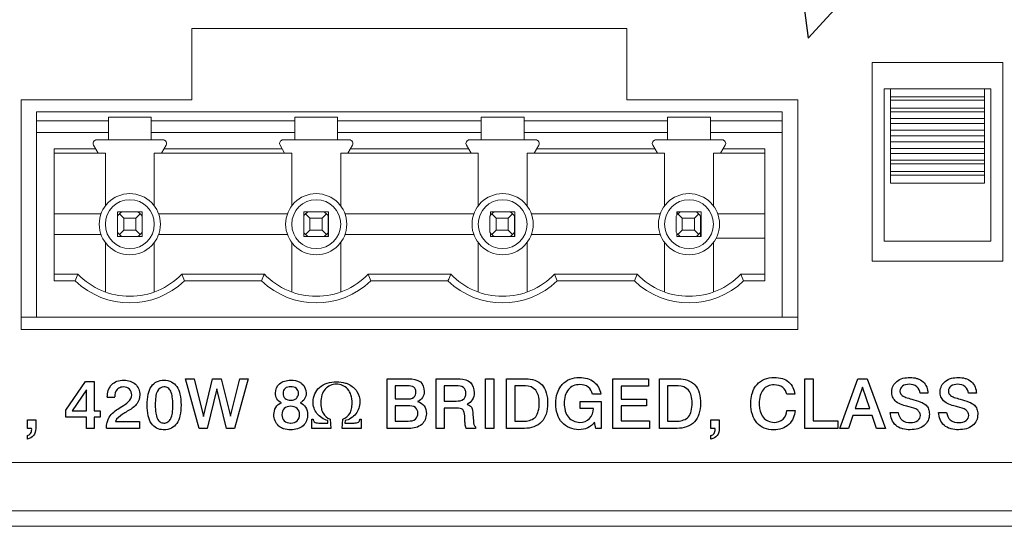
# Model space of a CAD drawing. Header units: inches. Extents: x 0 to 54.8, y -1.5 to 18.4.
# Tile 36 of 43: x 44.7 to 46.3, y 0 to 0.8. Entities that reach past the tile are written whole.
import ezdxf

# ---------------------------------------------------------------- set-up
doc = ezdxf.new("R2010")
doc.units = ezdxf.units.IN
doc.header["$MEASUREMENT"] = 0
doc.layers.get('0').update_dxf_attribs({"color": 8})
doc.layers.add('A', color=1, linetype='Continuous')
doc.layers.add('SCREEN', color=5, linetype='Continuous')

msp = doc.modelspace()

# ---------------------------------------------------------------- linework, layer by layer
at = {"lineweight": 5}
for points in [[(45.0208, 0.687), (45.0208, 0.687), (45.0208, 0.802), (45.0208, 0.802)], [(45.0208, 0.802), (45.0208, 0.802), (45.7208, 0.802), (45.7208, 0.802)], [(45.7208, 0.802), (45.7208, 0.802), (45.7208, 0.687), (45.7208, 0.687)], [(46.1158, 0.747), (46.1158, 0.747), (46.3258, 0.747), (46.3258, 0.747)], [(46.1158, 0.427), (46.1158, 0.427), (46.1158, 0.747), (46.1158, 0.747)], [(46.3258, 0.747), (46.3258, 0.747), (46.3258, 0.427), (46.3258, 0.427)], [(44.7458, 0.317), (44.7458, 0.317), (44.7458, 0.687), (44.7458, 0.687)], [(44.7458, 0.687), (44.7458, 0.687), (45.0208, 0.687), (45.0208, 0.687)], [(45.7208, 0.687), (45.7208, 0.687), (45.9958, 0.687), (45.9958, 0.687)], [(45.9958, 0.687), (45.9958, 0.687), (45.9958, 0.317), (45.9958, 0.317)], [(46.3258, 0.427), (46.3258, 0.427), (46.1158, 0.427), (46.1158, 0.427)], [(45.9958, 0.317), (45.9958, 0.317), (44.7458, 0.317), (44.7458, 0.317)], [(36.9238, 0.103), (36.9238, 0.103), (53.7678, 0.103), (53.7678, 0.103)], [(36.9238, 0.025), (36.9238, 0.025), (53.7678, 0.025), (53.7678, 0.025)], [(36.7988, 0), (36.7988, 0), (53.8928, 0), (53.8928, 0)]]:
    msp.add_open_spline(points, degree=3, dxfattribs=at)
at = {"layer": 'A', "lineweight": 5}
for points in [[(46.1348, 0.7045), (46.1348, 0.7045), (46.3068, 0.7045), (46.3068, 0.7045)], [(46.1348, 0.7045), (46.1348, 0.7045), (46.1348, 0.4595), (46.1348, 0.4595)], [(46.145, 0.7045), (46.145, 0.7045), (46.145, 0.5529), (46.145, 0.5529)], [(46.2966, 0.7045), (46.2966, 0.7045), (46.2966, 0.5529), (46.2966, 0.5529)], [(46.3068, 0.4595), (46.3068, 0.4595), (46.3068, 0.7045), (46.3068, 0.7045)], [(46.2966, 0.6919), (46.2966, 0.6919), (46.145, 0.6919), (46.145, 0.6919)], [(46.2966, 0.6861), (46.2966, 0.6861), (46.145, 0.6861), (46.145, 0.6861)], [(44.7708, 0.6677), (44.7708, 0.6677), (44.7708, 0.337), (44.7708, 0.337)], [(45.9708, 0.6677), (45.9708, 0.6677), (44.7708, 0.6677), (44.7708, 0.6677)], [(45.9708, 0.337), (45.9708, 0.337), (45.9708, 0.6677), (45.9708, 0.6677)], [(46.2966, 0.6736), (46.2966, 0.6736), (46.145, 0.6736), (46.145, 0.6736)], [(46.2966, 0.6678), (46.2966, 0.6678), (46.145, 0.6678), (46.145, 0.6678)], [(44.8864, 0.6529), (44.8864, 0.6529), (44.7708, 0.6529), (44.7708, 0.6529)], [(44.8864, 0.6224), (44.8864, 0.6224), (44.8864, 0.6588), (44.8864, 0.6588)], [(44.9553, 0.6588), (44.9553, 0.6588), (44.8864, 0.6588), (44.8864, 0.6588)], [(44.9553, 0.6588), (44.9553, 0.6588), (44.9553, 0.6224), (44.9553, 0.6224)], [(45.1864, 0.6529), (45.1864, 0.6529), (44.9553, 0.6529), (44.9553, 0.6529)], [(45.1864, 0.6224), (45.1864, 0.6224), (45.1864, 0.6588), (45.1864, 0.6588)], [(45.2553, 0.6588), (45.2553, 0.6588), (45.1864, 0.6588), (45.1864, 0.6588)], [(45.2553, 0.6588), (45.2553, 0.6588), (45.2553, 0.6224), (45.2553, 0.6224)], [(45.4864, 0.6529), (45.4864, 0.6529), (45.2553, 0.6529), (45.2553, 0.6529)], [(45.5553, 0.6588), (45.5553, 0.6588), (45.4864, 0.6588), (45.4864, 0.6588)], [(45.4864, 0.6224), (45.4864, 0.6224), (45.4864, 0.6588), (45.4864, 0.6588)], [(45.5553, 0.6588), (45.5553, 0.6588), (45.5553, 0.6224), (45.5553, 0.6224)], [(45.7864, 0.6529), (45.7864, 0.6529), (45.5553, 0.6529), (45.5553, 0.6529)], [(45.8553, 0.6588), (45.8553, 0.6588), (45.7864, 0.6588), (45.7864, 0.6588)], [(45.7864, 0.6224), (45.7864, 0.6224), (45.7864, 0.6588), (45.7864, 0.6588)], [(45.8553, 0.6588), (45.8553, 0.6588), (45.8553, 0.6224), (45.8553, 0.6224)], [(45.9708, 0.6529), (45.9708, 0.6529), (45.8553, 0.6529), (45.8553, 0.6529)], [(46.2966, 0.6568), (46.2966, 0.6568), (46.145, 0.6568), (46.145, 0.6568)], [(44.8864, 0.6342), (44.8864, 0.6342), (44.7708, 0.6342), (44.7708, 0.6342)], [(45.1864, 0.6342), (45.1864, 0.6342), (44.9553, 0.6342), (44.9553, 0.6342)], [(45.4864, 0.6342), (45.4864, 0.6342), (45.2553, 0.6342), (45.2553, 0.6342)], [(45.7864, 0.6342), (45.7864, 0.6342), (45.5553, 0.6342), (45.5553, 0.6342)], [(45.9708, 0.6342), (45.9708, 0.6342), (45.8553, 0.6342), (45.8553, 0.6342)], [(46.2966, 0.6487), (46.2966, 0.6487), (46.145, 0.6487), (46.145, 0.6487)], [(46.2966, 0.6382), (46.2966, 0.6382), (46.145, 0.6382), (46.145, 0.6382)], [(44.8677, 0.6224), (44.8677, 0.6224), (44.974, 0.6224), (44.974, 0.6224)], [(45.1677, 0.6224), (45.1677, 0.6224), (45.274, 0.6224), (45.274, 0.6224)], [(45.4677, 0.6224), (45.4677, 0.6224), (45.574, 0.6224), (45.574, 0.6224)], [(45.7677, 0.6224), (45.7677, 0.6224), (45.874, 0.6224), (45.874, 0.6224)], [(46.2966, 0.6287), (46.2966, 0.6287), (46.145, 0.6287), (46.145, 0.6287)], [(46.2966, 0.6193), (46.2966, 0.6193), (46.145, 0.6193), (46.145, 0.6193)], [(44.7988, 0.3953), (44.7988, 0.3953), (44.7988, 0.6077), (44.7988, 0.6077)], [(44.7988, 0.6077), (44.7988, 0.6077), (44.8659, 0.6077), (44.8659, 0.6077)], [(44.8626, 0.6136), (44.8626, 0.6136), (44.87, 0.6008), (44.87, 0.6008)], [(44.9717, 0.6008), (44.9717, 0.6008), (44.9791, 0.6136), (44.9791, 0.6136)], [(44.9757, 0.6077), (44.9757, 0.6077), (45.1659, 0.6077), (45.1659, 0.6077)], [(45.1626, 0.6136), (45.1626, 0.6136), (45.17, 0.6008), (45.17, 0.6008)], [(45.2717, 0.6008), (45.2717, 0.6008), (45.2791, 0.6136), (45.2791, 0.6136)], [(45.2757, 0.6077), (45.2757, 0.6077), (45.4659, 0.6077), (45.4659, 0.6077)], [(45.4626, 0.6136), (45.4626, 0.6136), (45.47, 0.6008), (45.47, 0.6008)], [(45.5717, 0.6008), (45.5717, 0.6008), (45.5791, 0.6136), (45.5791, 0.6136)], [(45.5757, 0.6077), (45.5757, 0.6077), (45.7659, 0.6077), (45.7659, 0.6077)], [(45.7626, 0.6136), (45.7626, 0.6136), (45.77, 0.6008), (45.77, 0.6008)], [(45.8717, 0.6008), (45.8717, 0.6008), (45.8791, 0.6136), (45.8791, 0.6136)], [(45.8757, 0.6077), (45.8757, 0.6077), (45.9429, 0.6077), (45.9429, 0.6077)], [(45.9429, 0.6077), (45.9429, 0.6077), (45.9429, 0.3953), (45.9429, 0.3953)], [(46.2966, 0.6087), (46.2966, 0.6087), (46.145, 0.6087), (46.145, 0.6087)], [(44.7988, 0.6008), (44.7988, 0.6008), (44.8815, 0.6008), (44.8815, 0.6008)], [(44.8815, 0.6008), (44.8815, 0.6008), (44.8815, 0.5161), (44.8815, 0.5161)], [(44.9602, 0.5161), (44.9602, 0.5161), (44.9602, 0.6008), (44.9602, 0.6008)], [(44.9602, 0.6008), (44.9602, 0.6008), (45.1815, 0.6008), (45.1815, 0.6008)], [(45.1815, 0.6008), (45.1815, 0.6008), (45.1815, 0.5161), (45.1815, 0.5161)], [(45.2602, 0.5161), (45.2602, 0.5161), (45.2602, 0.6008), (45.2602, 0.6008)], [(45.2602, 0.6008), (45.2602, 0.6008), (45.4815, 0.6008), (45.4815, 0.6008)], [(45.4815, 0.6008), (45.4815, 0.6008), (45.4815, 0.5161), (45.4815, 0.5161)], [(45.5602, 0.6008), (45.5602, 0.6008), (45.7815, 0.6008), (45.7815, 0.6008)], [(45.5602, 0.5161), (45.5602, 0.5161), (45.5602, 0.6008), (45.5602, 0.6008)], [(45.7815, 0.6008), (45.7815, 0.6008), (45.7815, 0.5161), (45.7815, 0.5161)], [(45.8602, 0.6008), (45.8602, 0.6008), (45.9429, 0.6008), (45.9429, 0.6008)], [(45.8602, 0.5161), (45.8602, 0.5161), (45.8602, 0.6008), (45.8602, 0.6008)], [(46.2966, 0.6006), (46.2966, 0.6006), (46.145, 0.6006), (46.145, 0.6006)], [(46.2966, 0.5896), (46.2966, 0.5896), (46.145, 0.5896), (46.145, 0.5896)], [(46.2966, 0.5838), (46.2966, 0.5838), (46.145, 0.5838), (46.145, 0.5838)], [(46.2966, 0.5713), (46.2966, 0.5713), (46.145, 0.5713), (46.145, 0.5713)], [(46.2966, 0.5655), (46.2966, 0.5655), (46.145, 0.5655), (46.145, 0.5655)], [(46.2966, 0.5529), (46.2966, 0.5529), (46.145, 0.5529), (46.145, 0.5529)], [(44.8745, 0.5033), (44.8745, 0.5033), (44.7988, 0.5033), (44.7988, 0.5033)], [(44.9011, 0.4669), (44.9011, 0.4669), (44.9011, 0.5063), (44.9011, 0.5063)], [(44.9011, 0.5063), (44.9011, 0.5063), (44.9405, 0.5063), (44.9405, 0.5063)], [(44.9078, 0.5063), (44.9051, 0.5045), (44.9029, 0.5023), (44.9011, 0.4997)], [(44.9041, 0.5033), (44.9041, 0.5033), (44.911, 0.4964), (44.911, 0.4964)], [(44.911, 0.4768), (44.911, 0.4768), (44.911, 0.4964), (44.911, 0.4964)], [(44.911, 0.4964), (44.911, 0.4964), (44.9307, 0.4964), (44.9307, 0.4964)], [(44.9307, 0.4964), (44.9307, 0.4964), (44.9375, 0.5033), (44.9375, 0.5033)], [(44.9307, 0.4964), (44.9307, 0.4964), (44.9307, 0.4768), (44.9307, 0.4768)], [(44.9405, 0.4997), (44.9388, 0.5023), (44.9365, 0.5045), (44.9339, 0.5063)], [(44.9405, 0.4669), (44.9405, 0.4669), (44.9405, 0.5063), (44.9405, 0.5063)], [(45.1745, 0.5033), (45.1745, 0.5033), (44.9671, 0.5033), (44.9671, 0.5033)], [(45.2074, 0.5063), (45.2047, 0.5045), (45.2025, 0.5023), (45.2007, 0.4997)], [(45.2007, 0.4997), (45.2007, 0.4997), (45.2007, 0.4735), (45.2007, 0.4735)], [(45.2011, 0.5063), (45.2011, 0.5063), (45.2011, 0.5002), (45.2011, 0.5002)], [(45.2011, 0.5063), (45.2011, 0.5063), (45.2405, 0.5063), (45.2405, 0.5063)], [(45.2037, 0.5033), (45.2037, 0.5033), (45.2106, 0.4964), (45.2106, 0.4964)], [(45.2106, 0.4768), (45.2106, 0.4768), (45.2106, 0.4964), (45.2106, 0.4964)], [(45.2106, 0.4964), (45.2106, 0.4964), (45.2303, 0.4964), (45.2303, 0.4964)], [(45.2303, 0.4964), (45.2303, 0.4964), (45.2371, 0.5033), (45.2371, 0.5033)], [(45.2303, 0.4964), (45.2303, 0.4964), (45.2303, 0.4768), (45.2303, 0.4768)], [(45.2401, 0.4997), (45.2384, 0.5023), (45.2361, 0.5045), (45.2335, 0.5063)], [(45.2401, 0.467), (45.2401, 0.467), (45.2401, 0.4997), (45.2401, 0.4997)], [(45.2405, 0.4669), (45.2405, 0.4669), (45.2405, 0.5063), (45.2405, 0.5063)], [(45.4745, 0.5033), (45.4745, 0.5033), (45.2671, 0.5033), (45.2671, 0.5033)], [(45.507, 0.5063), (45.5044, 0.5045), (45.5021, 0.5023), (45.5004, 0.4997)], [(45.5004, 0.4997), (45.5004, 0.4997), (45.5004, 0.4735), (45.5004, 0.4735)], [(45.5011, 0.5063), (45.5011, 0.5063), (45.5405, 0.5063), (45.5405, 0.5063)], [(45.5011, 0.5008), (45.5011, 0.5008), (45.5011, 0.5063), (45.5011, 0.5063)], [(45.5033, 0.5033), (45.5033, 0.5033), (45.5102, 0.4964), (45.5102, 0.4964)], [(45.5102, 0.4964), (45.5102, 0.4964), (45.5299, 0.4964), (45.5299, 0.4964)], [(45.5102, 0.4768), (45.5102, 0.4768), (45.5102, 0.4964), (45.5102, 0.4964)], [(45.5299, 0.4964), (45.5299, 0.4964), (45.5367, 0.5033), (45.5367, 0.5033)], [(45.5299, 0.4964), (45.5299, 0.4964), (45.5299, 0.4768), (45.5299, 0.4768)], [(45.5397, 0.4997), (45.538, 0.5023), (45.5357, 0.5045), (45.5331, 0.5063)], [(45.5397, 0.467), (45.5397, 0.467), (45.5397, 0.4997), (45.5397, 0.4997)], [(45.5405, 0.5063), (45.5405, 0.5063), (45.5405, 0.4669), (45.5405, 0.4669)], [(45.7745, 0.5033), (45.7745, 0.5033), (45.5671, 0.5033), (45.5671, 0.5033)], [(45.8066, 0.5063), (45.804, 0.5045), (45.8017, 0.5023), (45.8, 0.4997)], [(45.8, 0.4997), (45.8, 0.4997), (45.8, 0.4735), (45.8, 0.4735)], [(45.8011, 0.5063), (45.8011, 0.5063), (45.8405, 0.5063), (45.8405, 0.5063)], [(45.8011, 0.5013), (45.8011, 0.5013), (45.8011, 0.5063), (45.8011, 0.5063)], [(45.8029, 0.5024), (45.8024, 0.5037), (45.8017, 0.505), (45.8011, 0.5062)], [(45.8029, 0.5033), (45.8029, 0.5033), (45.8098, 0.4964), (45.8098, 0.4964)], [(45.8098, 0.4964), (45.8098, 0.4964), (45.8295, 0.4964), (45.8295, 0.4964)], [(45.8098, 0.4768), (45.8098, 0.4768), (45.8098, 0.4964), (45.8098, 0.4964)], [(45.8295, 0.4964), (45.8295, 0.4964), (45.8364, 0.5033), (45.8364, 0.5033)], [(45.8295, 0.4964), (45.8295, 0.4964), (45.8295, 0.4768), (45.8295, 0.4768)], [(45.8393, 0.4997), (45.8376, 0.5023), (45.8353, 0.5045), (45.8327, 0.5063)], [(45.8393, 0.467), (45.8393, 0.467), (45.8393, 0.4997), (45.8393, 0.4997)], [(45.8405, 0.4669), (45.8405, 0.4669), (45.8405, 0.5063), (45.8405, 0.5063)], [(45.9429, 0.5033), (45.9429, 0.5033), (45.8671, 0.5033), (45.8671, 0.5033)], [(44.911, 0.4768), (44.911, 0.4768), (44.9041, 0.4699), (44.9041, 0.4699)], [(44.9307, 0.4768), (44.9307, 0.4768), (44.911, 0.4768), (44.911, 0.4768)], [(44.9307, 0.4768), (44.9307, 0.4768), (44.9375, 0.4699), (44.9375, 0.4699)], [(45.2106, 0.4768), (45.2106, 0.4768), (45.2037, 0.4699), (45.2037, 0.4699)], [(45.2303, 0.4768), (45.2303, 0.4768), (45.2106, 0.4768), (45.2106, 0.4768)], [(45.2303, 0.4768), (45.2303, 0.4768), (45.2371, 0.4699), (45.2371, 0.4699)], [(45.5102, 0.4768), (45.5102, 0.4768), (45.5033, 0.4699), (45.5033, 0.4699)], [(45.5299, 0.4768), (45.5299, 0.4768), (45.5102, 0.4768), (45.5102, 0.4768)], [(45.5299, 0.4768), (45.5299, 0.4768), (45.5367, 0.4699), (45.5367, 0.4699)], [(45.8098, 0.4768), (45.8098, 0.4768), (45.8029, 0.4699), (45.8029, 0.4699)], [(45.8295, 0.4768), (45.8295, 0.4768), (45.8098, 0.4768), (45.8098, 0.4768)], [(45.8295, 0.4768), (45.8295, 0.4768), (45.8364, 0.4699), (45.8364, 0.4699)], [(44.7988, 0.4699), (44.7988, 0.4699), (44.8745, 0.4699), (44.8745, 0.4699)], [(44.9011, 0.4735), (44.9029, 0.4709), (44.9051, 0.4687), (44.9078, 0.4669)], [(44.9011, 0.4669), (44.9011, 0.4669), (44.9405, 0.4669), (44.9405, 0.4669)], [(44.9339, 0.4669), (44.9365, 0.4687), (44.9388, 0.4709), (44.9405, 0.4735)], [(44.9671, 0.4699), (44.9671, 0.4699), (45.1745, 0.4699), (45.1745, 0.4699)], [(45.2007, 0.4735), (45.2025, 0.4709), (45.2047, 0.4687), (45.2074, 0.4669)], [(45.2011, 0.473), (45.2011, 0.473), (45.2011, 0.4669), (45.2011, 0.4669)], [(45.2011, 0.4669), (45.2011, 0.4669), (45.2405, 0.4669), (45.2405, 0.4669)], [(45.2335, 0.4669), (45.2361, 0.4687), (45.2384, 0.4709), (45.2401, 0.4735)], [(45.2671, 0.4699), (45.2671, 0.4699), (45.4745, 0.4699), (45.4745, 0.4699)], [(45.5004, 0.4735), (45.5021, 0.4709), (45.5044, 0.4687), (45.507, 0.4669)], [(45.5011, 0.4669), (45.5011, 0.4669), (45.5011, 0.4724), (45.5011, 0.4724)], [(45.5011, 0.4669), (45.5011, 0.4669), (45.5405, 0.4669), (45.5405, 0.4669)], [(45.5331, 0.4669), (45.5357, 0.4687), (45.538, 0.4709), (45.5397, 0.4735)], [(45.5671, 0.4699), (45.5671, 0.4699), (45.7745, 0.4699), (45.7745, 0.4699)], [(45.8, 0.4735), (45.8017, 0.4709), (45.804, 0.4687), (45.8066, 0.4669)], [(45.8011, 0.4669), (45.8011, 0.4669), (45.8011, 0.4719), (45.8011, 0.4719)], [(45.8011, 0.4669), (45.8011, 0.4669), (45.8405, 0.4669), (45.8405, 0.4669)], [(45.8327, 0.4669), (45.8353, 0.4687), (45.8376, 0.4709), (45.8393, 0.4735)], [(45.8645, 0.464), (45.8645, 0.464), (45.9429, 0.464), (45.9429, 0.464)], [(44.8815, 0.3773), (44.8815, 0.3773), (44.8815, 0.4571), (44.8815, 0.4571)], [(44.9602, 0.3773), (44.9602, 0.3773), (44.9602, 0.4571), (44.9602, 0.4571)], [(45.1815, 0.4571), (45.1815, 0.4571), (45.1815, 0.3773), (45.1815, 0.3773)], [(45.2602, 0.3773), (45.2602, 0.3773), (45.2602, 0.4571), (45.2602, 0.4571)], [(45.4815, 0.4571), (45.4815, 0.4571), (45.4815, 0.3773), (45.4815, 0.3773)], [(45.5602, 0.3773), (45.5602, 0.3773), (45.5602, 0.4571), (45.5602, 0.4571)], [(45.7815, 0.4571), (45.7815, 0.4571), (45.7815, 0.3773), (45.7815, 0.3773)], [(45.8602, 0.3773), (45.8602, 0.3773), (45.8602, 0.4571), (45.8602, 0.4571)], [(46.1348, 0.4595), (46.1348, 0.4595), (46.3068, 0.4595), (46.3068, 0.4595)], [(44.8373, 0.4059), (44.8373, 0.4059), (44.7988, 0.4059), (44.7988, 0.4059)], [(44.8373, 0.4059), (44.8358, 0.4024), (44.8344, 0.3989), (44.8329, 0.3953)], [(45.0043, 0.4059), (45.0043, 0.4059), (45.1373, 0.4059), (45.1373, 0.4059)], [(45.0087, 0.3953), (45.0073, 0.3989), (45.0058, 0.4024), (45.0043, 0.4059)], [(45.1373, 0.4059), (45.1358, 0.4024), (45.1344, 0.3989), (45.1329, 0.3953)], [(45.3043, 0.4059), (45.3043, 0.4059), (45.4373, 0.4059), (45.4373, 0.4059)], [(45.3087, 0.3953), (45.3073, 0.3989), (45.3058, 0.4024), (45.3043, 0.4059)], [(45.4373, 0.4059), (45.4358, 0.4024), (45.4344, 0.3989), (45.4329, 0.3953)], [(45.7373, 0.4059), (45.7373, 0.4059), (45.6043, 0.4059), (45.6043, 0.4059)], [(45.6087, 0.3953), (45.6073, 0.3989), (45.6058, 0.4024), (45.6043, 0.4059)], [(45.7373, 0.4059), (45.7358, 0.4024), (45.7344, 0.3989), (45.7329, 0.3953)], [(45.9429, 0.4059), (45.9429, 0.4059), (45.9043, 0.4059), (45.9043, 0.4059)], [(45.9087, 0.3953), (45.9073, 0.3989), (45.9058, 0.4024), (45.9043, 0.4059)], [(44.8329, 0.3953), (44.8329, 0.3953), (44.7988, 0.3953), (44.7988, 0.3953)], [(44.8329, 0.3953), (44.882, 0.3481), (44.9596, 0.3481), (45.0087, 0.3953)], [(45.1329, 0.3953), (45.1329, 0.3953), (45.0087, 0.3953), (45.0087, 0.3953)], [(45.1329, 0.3953), (45.182, 0.3481), (45.2596, 0.3481), (45.3087, 0.3953)], [(45.4329, 0.3953), (45.4329, 0.3953), (45.3087, 0.3953), (45.3087, 0.3953)], [(45.4329, 0.3953), (45.482, 0.3481), (45.5596, 0.3481), (45.6087, 0.3953)], [(45.7329, 0.3953), (45.7329, 0.3953), (45.6087, 0.3953), (45.6087, 0.3953)], [(45.7329, 0.3953), (45.782, 0.3481), (45.8596, 0.3481), (45.9087, 0.3953)], [(45.9429, 0.3953), (45.9429, 0.3953), (45.9087, 0.3953), (45.9087, 0.3953)], [(44.7458, 0.337), (44.7458, 0.337), (45.9958, 0.337), (45.9958, 0.337)]]:
    msp.add_open_spline(points, degree=3, dxfattribs=at)
for points, knots in [([(44.8677, 0.6224), (44.8656, 0.6224), (44.8636, 0.6213), (44.8626, 0.6195), (44.8626, 0.6195), (44.8615, 0.6176), (44.8615, 0.6154), (44.8626, 0.6136)], [0, 0, 0, 0, 0.5, 0.5, 0.5, 0.5, 1, 1, 1, 1]), ([(44.9791, 0.6136), (44.9801, 0.6154), (44.9801, 0.6176), (44.9791, 0.6195), (44.9791, 0.6195), (44.978, 0.6213), (44.9761, 0.6224), (44.974, 0.6224)], [0, 0, 0, 0, 0.5, 0.5, 0.5, 0.5, 1, 1, 1, 1]), ([(45.1677, 0.6224), (45.1656, 0.6224), (45.1636, 0.6213), (45.1626, 0.6195), (45.1626, 0.6195), (45.1615, 0.6176), (45.1615, 0.6154), (45.1626, 0.6136)], [0, 0, 0, 0, 0.5, 0.5, 0.5, 0.5, 1, 1, 1, 1]), ([(45.2791, 0.6136), (45.2801, 0.6154), (45.2801, 0.6176), (45.2791, 0.6195), (45.2791, 0.6195), (45.278, 0.6213), (45.2761, 0.6224), (45.274, 0.6224)], [0, 0, 0, 0, 0.5, 0.5, 0.5, 0.5, 1, 1, 1, 1]), ([(45.4677, 0.6224), (45.4656, 0.6224), (45.4636, 0.6213), (45.4626, 0.6195), (45.4626, 0.6195), (45.4615, 0.6176), (45.4615, 0.6154), (45.4626, 0.6136)], [0, 0, 0, 0, 0.5, 0.5, 0.5, 0.5, 1, 1, 1, 1]), ([(45.5791, 0.6136), (45.5801, 0.6154), (45.5801, 0.6176), (45.5791, 0.6195), (45.5791, 0.6195), (45.578, 0.6213), (45.5761, 0.6224), (45.574, 0.6224)], [0, 0, 0, 0, 0.5, 0.5, 0.5, 0.5, 1, 1, 1, 1]), ([(45.7677, 0.6224), (45.7656, 0.6224), (45.7636, 0.6213), (45.7626, 0.6195), (45.7626, 0.6195), (45.7615, 0.6176), (45.7615, 0.6154), (45.7626, 0.6136)], [0, 0, 0, 0, 0.5, 0.5, 0.5, 0.5, 1, 1, 1, 1]), ([(45.8791, 0.6136), (45.8801, 0.6154), (45.8801, 0.6176), (45.8791, 0.6195), (45.8791, 0.6195), (45.878, 0.6213), (45.8761, 0.6224), (45.874, 0.6224)], [0, 0, 0, 0, 0.5, 0.5, 0.5, 0.5, 1, 1, 1, 1]), ([(44.97, 0.4866), (44.97, 0.5138), (44.948, 0.5358), (44.9208, 0.5358), (44.9208, 0.5358), (44.8936, 0.5358), (44.8716, 0.5138), (44.8716, 0.4866), (44.8716, 0.4866), (44.8716, 0.4594), (44.8936, 0.4374), (44.9208, 0.4374), (44.9208, 0.4374), (44.948, 0.4374), (44.97, 0.4594), (44.97, 0.4866)], [0, 0, 0, 0, 0.25, 0.25, 0.25, 0.25, 0.5, 0.5, 0.5, 0.5, 0.75, 0.75, 0.75, 0.75, 1, 1, 1, 1]), ([(44.9602, 0.4866), (44.9602, 0.5083), (44.9426, 0.526), (44.9208, 0.526), (44.9208, 0.526), (44.8991, 0.526), (44.8815, 0.5083), (44.8815, 0.4866), (44.8815, 0.4866), (44.8815, 0.4649), (44.8991, 0.4472), (44.9208, 0.4472), (44.9208, 0.4472), (44.9426, 0.4472), (44.9602, 0.4649), (44.9602, 0.4866)], [0, 0, 0, 0, 0.25, 0.25, 0.25, 0.25, 0.5, 0.5, 0.5, 0.5, 0.75, 0.75, 0.75, 0.75, 1, 1, 1, 1]), ([(45.27, 0.4866), (45.27, 0.5138), (45.248, 0.5358), (45.2208, 0.5358), (45.2208, 0.5358), (45.1936, 0.5358), (45.1716, 0.5138), (45.1716, 0.4866), (45.1716, 0.4866), (45.1716, 0.4594), (45.1936, 0.4374), (45.2208, 0.4374), (45.2208, 0.4374), (45.248, 0.4374), (45.27, 0.4594), (45.27, 0.4866)], [0, 0, 0, 0, 0.25, 0.25, 0.25, 0.25, 0.5, 0.5, 0.5, 0.5, 0.75, 0.75, 0.75, 0.75, 1, 1, 1, 1]), ([(45.2602, 0.4866), (45.2602, 0.5083), (45.2426, 0.526), (45.2208, 0.526), (45.2208, 0.526), (45.1991, 0.526), (45.1815, 0.5083), (45.1815, 0.4866), (45.1815, 0.4866), (45.1815, 0.4649), (45.1991, 0.4472), (45.2208, 0.4472), (45.2208, 0.4472), (45.2426, 0.4472), (45.2602, 0.4649), (45.2602, 0.4866)], [0, 0, 0, 0, 0.25, 0.25, 0.25, 0.25, 0.5, 0.5, 0.5, 0.5, 0.75, 0.75, 0.75, 0.75, 1, 1, 1, 1]), ([(45.57, 0.4866), (45.57, 0.5138), (45.548, 0.5358), (45.5208, 0.5358), (45.5208, 0.5358), (45.4936, 0.5358), (45.4716, 0.5138), (45.4716, 0.4866), (45.4716, 0.4866), (45.4716, 0.4594), (45.4936, 0.4374), (45.5208, 0.4374), (45.5208, 0.4374), (45.548, 0.4374), (45.57, 0.4594), (45.57, 0.4866)], [0, 0, 0, 0, 0.25, 0.25, 0.25, 0.25, 0.5, 0.5, 0.5, 0.5, 0.75, 0.75, 0.75, 0.75, 1, 1, 1, 1]), ([(45.5602, 0.4866), (45.5602, 0.5083), (45.5426, 0.526), (45.5208, 0.526), (45.5208, 0.526), (45.4991, 0.526), (45.4815, 0.5083), (45.4815, 0.4866), (45.4815, 0.4866), (45.4815, 0.4649), (45.4991, 0.4472), (45.5208, 0.4472), (45.5208, 0.4472), (45.5426, 0.4472), (45.5602, 0.4649), (45.5602, 0.4866)], [0, 0, 0, 0, 0.25, 0.25, 0.25, 0.25, 0.5, 0.5, 0.5, 0.5, 0.75, 0.75, 0.75, 0.75, 1, 1, 1, 1]), ([(45.87, 0.4866), (45.87, 0.5138), (45.848, 0.5358), (45.8208, 0.5358), (45.8208, 0.5358), (45.7936, 0.5358), (45.7716, 0.5138), (45.7716, 0.4866), (45.7716, 0.4866), (45.7716, 0.4594), (45.7936, 0.4374), (45.8208, 0.4374), (45.8208, 0.4374), (45.848, 0.4374), (45.87, 0.4594), (45.87, 0.4866)], [0, 0, 0, 0, 0.25, 0.25, 0.25, 0.25, 0.5, 0.5, 0.5, 0.5, 0.75, 0.75, 0.75, 0.75, 1, 1, 1, 1]), ([(45.8602, 0.4866), (45.8602, 0.5083), (45.8426, 0.526), (45.8208, 0.526), (45.8208, 0.526), (45.7991, 0.526), (45.7815, 0.5083), (45.7815, 0.4866), (45.7815, 0.4866), (45.7815, 0.4649), (45.7991, 0.4472), (45.8208, 0.4472), (45.8208, 0.4472), (45.8426, 0.4472), (45.8602, 0.4649), (45.8602, 0.4866)], [0, 0, 0, 0, 0.25, 0.25, 0.25, 0.25, 0.5, 0.5, 0.5, 0.5, 0.75, 0.75, 0.75, 0.75, 1, 1, 1, 1]), ([(44.8373, 0.4059), (44.8592, 0.3833), (44.8893, 0.3705), (44.9208, 0.3705), (44.9208, 0.3705), (44.9523, 0.3705), (44.9825, 0.3833), (45.0043, 0.4059)], [0, 0, 0, 0, 0.5, 0.5, 0.5, 0.5, 1, 1, 1, 1]), ([(45.1373, 0.4059), (45.1592, 0.3833), (45.1893, 0.3705), (45.2208, 0.3705), (45.2208, 0.3705), (45.2523, 0.3705), (45.2825, 0.3833), (45.3043, 0.4059)], [0, 0, 0, 0, 0.5, 0.5, 0.5, 0.5, 1, 1, 1, 1]), ([(45.4373, 0.4059), (45.4592, 0.3833), (45.4893, 0.3705), (45.5208, 0.3705), (45.5208, 0.3705), (45.5523, 0.3705), (45.5825, 0.3833), (45.6043, 0.4059)], [0, 0, 0, 0, 0.5, 0.5, 0.5, 0.5, 1, 1, 1, 1]), ([(45.7373, 0.4059), (45.7592, 0.3833), (45.7893, 0.3705), (45.8208, 0.3705), (45.8208, 0.3705), (45.8523, 0.3705), (45.8825, 0.3833), (45.9043, 0.4059)], [0, 0, 0, 0, 0.5, 0.5, 0.5, 0.5, 1, 1, 1, 1])]:
    msp.add_open_spline(points, degree=3, knots=knots, dxfattribs=at)
at = {"layer": 'SCREEN', "linetype": 'Continuous'}
for p, q in [((46.0009, 0.8747), (46.0126, 0.7863)), ((46.0126, 0.7863), (46.074, 0.8535)), ((44.8176, 0.1872), (44.8492, 0.2331)), ((44.8492, 0.2331), (44.8632, 0.2331)), ((44.8632, 0.2331), (44.8632, 0.1861)), ((45.0324, 0.1577), (45.0106, 0.2376)), ((45.0106, 0.2376), (45.0241, 0.2376)), ((45.0241, 0.2376), (45.0392, 0.177)), ((45.0392, 0.177), (45.0537, 0.2376)), ((45.0537, 0.2376), (45.0678, 0.2376)), ((45.0678, 0.2376), (45.0827, 0.1772)), ((45.0827, 0.1772), (45.098, 0.2376)), ((45.1112, 0.2376), (45.0893, 0.1577)), ((45.098, 0.2376), (45.1112, 0.2376)), ((45.3351, 0.1577), (45.3351, 0.2376)), ((45.3351, 0.2376), (45.3697, 0.2376)), ((45.3481, 0.2264), (45.3481, 0.2051)), ((45.3675, 0.2264), (45.3481, 0.2264)), ((45.4138, 0.1577), (45.4138, 0.2376)), ((45.4138, 0.2376), (45.4482, 0.2376)), ((45.4269, 0.2264), (45.4269, 0.2018)), ((45.4462, 0.2264), (45.4269, 0.2264)), ((45.4482, 0.2376), (45.4524, 0.2374)), ((45.4934, 0.1577), (45.4934, 0.2376)), ((45.4934, 0.2376), (45.5068, 0.2376)), ((45.5068, 0.2376), (45.5068, 0.1577)), ((45.5272, 0.1577), (45.5272, 0.2376)), ((45.5272, 0.2376), (45.5581, 0.2376)), ((45.5403, 0.2262), (45.5403, 0.1695)), ((45.5575, 0.2262), (45.5403, 0.2262)), ((45.6984, 0.1577), (45.6984, 0.2376)), ((45.6984, 0.2376), (45.7557, 0.2376)), ((45.7115, 0.2259), (45.7115, 0.205)), ((45.7557, 0.2259), (45.7115, 0.2259)), ((45.7557, 0.2376), (45.7557, 0.2259)), ((45.7732, 0.1577), (45.7732, 0.2376)), ((45.7732, 0.2376), (45.8041, 0.2376)), ((45.7863, 0.2262), (45.7863, 0.1695)), ((45.8035, 0.2262), (45.7863, 0.2262)), ((46.0075, 0.1577), (46.0075, 0.2376)), ((46.0075, 0.2376), (46.0208, 0.2376)), ((46.0208, 0.2376), (46.0208, 0.1698)), ((46.0637, 0.1577), (46.0927, 0.2376)), ((46.1001, 0.2241), (46.0883, 0.1895)), ((46.0927, 0.2376), (46.1077, 0.2376)), ((46.112, 0.1895), (46.1001, 0.2241)), ((46.1077, 0.2376), (46.137, 0.1577)), ((44.8512, 0.22), (44.8282, 0.186)), ((44.8512, 0.186), (44.8512, 0.22)), ((44.8965, 0.2075), (44.8845, 0.2075)), ((45.0607, 0.2216), (45.0454, 0.1577)), ((45.0764, 0.1577), (45.0607, 0.2216)), ((45.6787, 0.2131), (45.6655, 0.2131)), ((45.9912, 0.2126), (45.9781, 0.2126)), ((46.2054, 0.2143), (46.1928, 0.2142)), ((46.2833, 0.2143), (46.2707, 0.2142)), ((44.9037, 0.1903), (44.9082, 0.193)), ((45.3481, 0.2051), (45.367, 0.2051)), ((45.3481, 0.1942), (45.3481, 0.1695)), ((45.3682, 0.1942), (45.3481, 0.1942)), ((45.4269, 0.2018), (45.4459, 0.2018)), ((45.427, 0.1905), (45.427, 0.1577)), ((45.4471, 0.1905), (45.427, 0.1905)), ((45.6454, 0.1898), (45.6454, 0.2008)), ((45.6454, 0.2008), (45.6796, 0.2008)), ((45.6796, 0.2008), (45.6796, 0.1577)), ((45.7115, 0.205), (45.7523, 0.205)), ((45.7115, 0.1938), (45.7115, 0.1697)), ((45.7523, 0.1938), (45.7115, 0.1938)), ((45.7523, 0.205), (45.7523, 0.1938)), ((44.8176, 0.1758), (44.8176, 0.1872)), ((44.851, 0.1758), (44.8176, 0.1758)), ((44.8282, 0.186), (44.8512, 0.186)), ((44.851, 0.1577), (44.851, 0.1758)), ((44.8632, 0.1861), (44.8733, 0.1861)), ((44.8632, 0.1758), (44.8632, 0.1577)), ((44.8733, 0.1758), (44.8632, 0.1758)), ((44.8733, 0.1861), (44.8733, 0.1758)), ((44.9189, 0.1864), (44.9167, 0.1852)), ((45.4602, 0.1682), (45.4598, 0.1777)), ((45.4731, 0.1807), (45.4738, 0.1692)), ((45.6673, 0.1898), (45.6454, 0.1898)), ((45.9785, 0.1863), (45.9915, 0.1863)), ((46.0846, 0.1783), (46.0776, 0.1577)), ((46.1157, 0.1783), (46.0846, 0.1783)), ((46.0883, 0.1895), (46.112, 0.1895)), ((46.1228, 0.1577), (46.1157, 0.1783)), ((46.1447, 0.1833), (46.1576, 0.1833)), ((46.2226, 0.1833), (46.2355, 0.1833)), ((44.7559, 0.1716), (44.7693, 0.1716)), ((44.7559, 0.1577), (44.7559, 0.1716)), ((44.7693, 0.1716), (44.7693, 0.1573)), ((44.8977, 0.1689), (44.9366, 0.1689)), ((44.9366, 0.1689), (44.9366, 0.1577)), ((45.2138, 0.1577), (45.2138, 0.1728)), ((45.2138, 0.1728), (45.2157, 0.1728)), ((45.2249, 0.1664), (45.2396, 0.1664)), ((45.2396, 0.1664), (45.2396, 0.1702)), ((45.2431, 0.1728), (45.2444, 0.1577)), ((45.2623, 0.1577), (45.2636, 0.1728)), ((45.2673, 0.1702), (45.2669, 0.1664)), ((45.2669, 0.1664), (45.2818, 0.1664)), ((45.291, 0.1728), (45.2931, 0.1728)), ((45.2931, 0.1728), (45.2931, 0.1577)), ((45.3481, 0.1695), (45.369, 0.1695)), ((45.4771, 0.16), (45.4771, 0.1577)), ((45.5403, 0.1695), (45.5566, 0.1695)), ((45.6708, 0.1577), (45.6686, 0.1678)), ((45.7115, 0.1697), (45.7572, 0.1697)), ((45.7572, 0.1697), (45.7572, 0.1577)), ((45.7863, 0.1695), (45.8026, 0.1695)), ((45.8561, 0.1577), (45.8561, 0.1716)), ((45.8561, 0.1716), (45.8696, 0.1716)), ((45.8696, 0.1716), (45.8696, 0.1573)), ((46.0208, 0.1698), (46.0602, 0.1698)), ((46.0602, 0.1698), (46.0602, 0.1577)), ((44.7627, 0.1577), (44.7559, 0.1577)), ((44.7559, 0.1404), (44.7559, 0.1461)), ((44.7629, 0.1559), (44.7627, 0.1577)), ((44.8632, 0.1577), (44.851, 0.1577)), ((44.9366, 0.1577), (44.8831, 0.1577)), ((45.0454, 0.1577), (45.0324, 0.1577)), ((45.0893, 0.1577), (45.0764, 0.1577)), ((45.2444, 0.1577), (45.2138, 0.1577)), ((45.2931, 0.1577), (45.2623, 0.1577)), ((45.3701, 0.1577), (45.3351, 0.1577)), ((45.427, 0.1577), (45.4138, 0.1577)), ((45.4771, 0.1577), (45.4622, 0.1577)), ((45.5068, 0.1577), (45.4934, 0.1577)), ((45.5558, 0.1577), (45.5272, 0.1577)), ((45.6796, 0.1577), (45.6708, 0.1577)), ((45.7572, 0.1577), (45.6984, 0.1577)), ((45.8018, 0.1577), (45.7732, 0.1577)), ((45.863, 0.1577), (45.8561, 0.1577)), ((45.8561, 0.1404), (45.8561, 0.1461)), ((45.8631, 0.1559), (45.863, 0.1577)), ((46.0602, 0.1577), (46.0075, 0.1577)), ((46.0776, 0.1577), (46.0637, 0.1577)), ((46.137, 0.1577), (46.1228, 0.1577))]:
    msp.add_line(p, q, dxfattribs=at)
for centre in [(46.1429, 0.071), (46.2208, 0.071)]:
    msp.add_arc(centre, 0.1256, 75.213, 76.8655, dxfattribs=at)
for points, knots in [([(45.6145, 0.2255), (45.6152, 0.2265), (45.6191, 0.2312), (45.6287, 0.2381), (45.6435, 0.2403), (45.6571, 0.2387), (45.6717, 0.2319), (45.6776, 0.2205), (45.6787, 0.2131)], [0, 0, 0, 0, 0.042326, 0.224846, 0.419601, 0.58201, 0.72537, 1, 1, 1, 1]), ([(45.9205, 0.2029), (45.9208, 0.2071), (45.9223, 0.2163), (45.9292, 0.2291), (45.9422, 0.2382), (45.9571, 0.2403), (45.9707, 0.2387), (45.9851, 0.2316), (45.9905, 0.2199), (45.9912, 0.2126)], [0, 0, 0, 0, 0.118567, 0.263479, 0.401877, 0.554542, 0.679482, 0.78938, 1, 1, 1, 1]), ([(46.1715, 0.1933), (46.1647, 0.1951), (46.1547, 0.1981), (46.1478, 0.2088), (46.1459, 0.2204), (46.1543, 0.2371), (46.1728, 0.2404), (46.1838, 0.2393), (46.1872, 0.2383)], [0, 0, 0, 0, 0.237237, 0.323923, 0.420345, 0.626127, 0.880328, 1, 1, 1, 1]), ([(46.1872, 0.2383), (46.1876, 0.2382), (46.1914, 0.2371), (46.2011, 0.2319), (46.2054, 0.221), (46.2054, 0.2143)], [0, 0, 0, 0, 0.041386, 0.369319, 1, 1, 1, 1]), ([(46.2494, 0.1933), (46.2426, 0.1951), (46.2326, 0.1981), (46.2257, 0.2088), (46.2238, 0.2204), (46.2322, 0.2371), (46.2507, 0.2404), (46.2617, 0.2393), (46.2651, 0.2383)], [0, 0, 0, 0, 0.237237, 0.323923, 0.420345, 0.626127, 0.880328, 1, 1, 1, 1]), ([(46.2651, 0.2383), (46.2655, 0.2382), (46.2693, 0.2371), (46.279, 0.2319), (46.2833, 0.221), (46.2833, 0.2143)], [0, 0, 0, 0, 0.041386, 0.369319, 1, 1, 1, 1]), ([(44.8845, 0.208), (44.8845, 0.2151), (44.8876, 0.2267), (44.9002, 0.2344), (44.9139, 0.2363), (44.9316, 0.2316), (44.9369, 0.2181), (44.9369, 0.2118)], [0, 0, 0, 0, 0.263458, 0.387327, 0.52702, 0.771088, 1, 1, 1, 1]), ([(44.903, 0.2224), (44.902, 0.2218), (44.8978, 0.2186), (44.8965, 0.2127), (44.8965, 0.2087)], [0, 0, 0, 0, 0.22315, 1, 1, 1, 1]), ([(44.9082, 0.193), (44.9152, 0.1971), (44.9274, 0.2062), (44.9212, 0.2222), (44.9115, 0.2253), (44.9052, 0.2237), (44.903, 0.2224)], [0, 0, 0, 0, 0.467101, 0.657248, 0.855142, 1, 1, 1, 1]), ([(44.9746, 0.1555), (44.9709, 0.1556), (44.9634, 0.1571), (44.9542, 0.1656), (44.9494, 0.1792), (44.9482, 0.1954), (44.9494, 0.2116), (44.9542, 0.2253), (44.9637, 0.234), (44.9717, 0.2354), (44.9758, 0.2354)], [0, 0, 0, 0, 0.101208, 0.20671, 0.332284, 0.494667, 0.65699, 0.782281, 0.887449, 1, 1, 1, 1]), ([(44.9758, 0.2246), (44.9715, 0.2243), (44.9643, 0.219), (44.9622, 0.2072), (44.9615, 0.1954), (44.9621, 0.1835), (44.9642, 0.1739), (44.969, 0.1675), (44.974, 0.1663), (44.9767, 0.1664), (44.9772, 0.1664)], [0, 0, 0, 0, 0.176749, 0.30691, 0.488299, 0.668353, 0.797343, 0.891455, 0.98176, 1, 1, 1, 1]), ([(44.9758, 0.2354), (44.98, 0.2354), (44.988, 0.2339), (44.9976, 0.2252), (45.0024, 0.2115), (45.0036, 0.1954), (45.0024, 0.1792), (44.9976, 0.1656), (44.988, 0.1568), (44.9796, 0.1554), (44.975, 0.1555), (44.9746, 0.1555)], [0, 0, 0, 0, 0.110281, 0.213569, 0.336386, 0.495017, 0.652839, 0.77529, 0.878598, 0.98902, 1, 1, 1, 1]), ([(44.9772, 0.1664), (44.979, 0.1666), (44.983, 0.1678), (44.9876, 0.1739), (44.9897, 0.1835), (44.9903, 0.1953), (44.9897, 0.2072), (44.9875, 0.2169), (44.9827, 0.2234), (44.9781, 0.2247), (44.9758, 0.2246)], [0, 0, 0, 0, 0.074888, 0.171544, 0.30379, 0.489036, 0.675221, 0.808816, 0.906433, 1, 1, 1, 1]), ([(45.1649, 0.199), (45.162, 0.2004), (45.1566, 0.2047), (45.1538, 0.2169), (45.1589, 0.2292), (45.1701, 0.2346), (45.1812, 0.2359), (45.19, 0.2345), (45.1942, 0.2322)], [0, 0, 0, 0, 0.139079, 0.277259, 0.516125, 0.645003, 0.795247, 1, 1, 1, 1]), ([(45.1798, 0.2249), (45.1764, 0.2249), (45.1701, 0.2234), (45.1662, 0.2141), (45.1699, 0.2047), (45.1766, 0.2031), (45.1801, 0.2031), (45.1803, 0.2031)], [0, 0, 0, 0, 0.257017, 0.48865, 0.728035, 0.986943, 1, 1, 1, 1]), ([(45.1803, 0.2031), (45.1835, 0.2032), (45.1897, 0.2049), (45.1935, 0.2141), (45.1896, 0.2235), (45.1832, 0.2249), (45.1798, 0.2249)], [0, 0, 0, 0, 0.253017, 0.494374, 0.733389, 1, 1, 1, 1]), ([(45.1942, 0.2322), (45.1955, 0.2315), (45.2013, 0.2276), (45.2059, 0.217), (45.2031, 0.2047), (45.1977, 0.2004), (45.1948, 0.199)], [0, 0, 0, 0, 0.110546, 0.518624, 0.758751, 1, 1, 1, 1]), ([(45.2396, 0.1702), (45.2328, 0.1722), (45.2201, 0.1797), (45.2129, 0.2023), (45.224, 0.2278), (45.2486, 0.2342), (45.2633, 0.2323), (45.268, 0.2308)], [0, 0, 0, 0, 0.190617, 0.372063, 0.601197, 0.864509, 1, 1, 1, 1]), ([(45.2435, 0.2269), (45.2404, 0.2255), (45.2345, 0.2213), (45.2291, 0.2113), (45.2278, 0.2002), (45.2286, 0.1901), (45.232, 0.1797), (45.2385, 0.1745), (45.2431, 0.1728)], [0, 0, 0, 0, 0.149057, 0.315676, 0.506149, 0.655816, 0.778673, 1, 1, 1, 1]), ([(45.2636, 0.1728), (45.2681, 0.1747), (45.2746, 0.1794), (45.2781, 0.1896), (45.2788, 0.1997), (45.2777, 0.2111), (45.2707, 0.2244), (45.2566, 0.2306), (45.2465, 0.2282), (45.2435, 0.2269)], [0, 0, 0, 0, 0.169782, 0.258816, 0.370667, 0.525, 0.654182, 0.885622, 1, 1, 1, 1]), ([(45.268, 0.2308), (45.2696, 0.2303), (45.2767, 0.2274), (45.2879, 0.2185), (45.293, 0.1994), (45.2867, 0.1795), (45.2739, 0.1717), (45.2673, 0.1702)], [0, 0, 0, 0, 0.061003, 0.281793, 0.496756, 0.750681, 1, 1, 1, 1]), ([(45.367, 0.2051), (45.3707, 0.2051), (45.3787, 0.2057), (45.3826, 0.2161), (45.3784, 0.2259), (45.3711, 0.2264), (45.3675, 0.2264)], [0, 0, 0, 0, 0.284505, 0.516806, 0.728423, 1, 1, 1, 1]), ([(45.3697, 0.2376), (45.3762, 0.2376), (45.39, 0.236), (45.396, 0.2192), (45.3929, 0.2068), (45.3872, 0.2021), (45.384, 0.2008)], [0, 0, 0, 0, 0.343764, 0.634791, 0.82028, 1, 1, 1, 1]), ([(45.4459, 0.2018), (45.45, 0.2018), (45.4566, 0.2021), (45.4612, 0.2087), (45.4617, 0.2142), (45.4612, 0.2195), (45.4567, 0.226), (45.4503, 0.2264), (45.4462, 0.2264)], [0, 0, 0, 0, 0.273913, 0.378437, 0.505402, 0.629583, 0.73191, 1, 1, 1, 1]), ([(45.4524, 0.2374), (45.4583, 0.2374), (45.4713, 0.2338), (45.4762, 0.2169), (45.4734, 0.2033), (45.467, 0.198), (45.4635, 0.1967)], [0, 0, 0, 0, 0.303929, 0.603619, 0.810666, 1, 1, 1, 1]), ([(45.5581, 0.2376), (45.5675, 0.2376), (45.5834, 0.233), (45.5923, 0.2143), (45.5938, 0.1979), (45.5921, 0.1814), (45.5822, 0.1625), (45.5657, 0.1577), (45.5558, 0.1577)], [0, 0, 0, 0, 0.232534, 0.348428, 0.492499, 0.635229, 0.75542, 1, 1, 1, 1]), ([(45.5566, 0.1695), (45.5629, 0.1695), (45.5738, 0.173), (45.5791, 0.1866), (45.58, 0.1982), (45.5791, 0.2098), (45.5737, 0.2225), (45.5635, 0.2262), (45.5575, 0.2262)], [0, 0, 0, 0, 0.231584, 0.354028, 0.513824, 0.661143, 0.779548, 1, 1, 1, 1]), ([(45.6686, 0.1678), (45.6658, 0.164), (45.6581, 0.1574), (45.6386, 0.1536), (45.6179, 0.1621), (45.6077, 0.1808), (45.6056, 0.1976), (45.6075, 0.2133), (45.6121, 0.2223), (45.6145, 0.2255)], [0, 0, 0, 0, 0.117647, 0.239509, 0.482661, 0.611301, 0.754578, 0.899815, 1, 1, 1, 1]), ([(45.6655, 0.2131), (45.6646, 0.2174), (45.6595, 0.2261), (45.6462, 0.229), (45.6346, 0.2271), (45.6258, 0.2206), (45.6208, 0.2102), (45.6196, 0.1984), (45.6204, 0.1903), (45.6213, 0.1866)], [0, 0, 0, 0, 0.15759, 0.326173, 0.45683, 0.57697, 0.707067, 0.86309, 1, 1, 1, 1]), ([(45.8041, 0.2376), (45.8135, 0.2376), (45.8294, 0.233), (45.8383, 0.2143), (45.8398, 0.1979), (45.8381, 0.1814), (45.8282, 0.1625), (45.8117, 0.1577), (45.8018, 0.1577)], [0, 0, 0, 0, 0.232534, 0.348428, 0.492499, 0.635229, 0.75542, 1, 1, 1, 1]), ([(45.8026, 0.1695), (45.8089, 0.1695), (45.8199, 0.173), (45.8251, 0.1866), (45.8261, 0.1982), (45.8251, 0.2098), (45.8197, 0.2225), (45.8095, 0.2262), (45.8035, 0.2262)], [0, 0, 0, 0, 0.231584, 0.354028, 0.513824, 0.661143, 0.779548, 1, 1, 1, 1]), ([(45.9781, 0.2126), (45.9774, 0.2168), (45.9725, 0.2259), (45.9591, 0.2285), (45.9476, 0.2267), (45.9392, 0.2202), (45.9345, 0.2101), (45.9335, 0.1994), (45.934, 0.1924), (45.9345, 0.1895)], [0, 0, 0, 0, 0.163482, 0.346371, 0.477342, 0.598137, 0.730951, 0.89148, 1, 1, 1, 1]), ([(46.1928, 0.2142), (46.1925, 0.2181), (46.1885, 0.2268), (46.1758, 0.2295), (46.1644, 0.2275), (46.1602, 0.2205), (46.1604, 0.2172), (46.1604, 0.2167)], [0, 0, 0, 0, 0.256676, 0.542285, 0.782384, 0.969212, 1, 1, 1, 1]), ([(46.2707, 0.2142), (46.2704, 0.2181), (46.2664, 0.2268), (46.2537, 0.2295), (46.2423, 0.2275), (46.2381, 0.2205), (46.2383, 0.2172), (46.2383, 0.2167)], [0, 0, 0, 0, 0.256676, 0.542285, 0.782384, 0.969212, 1, 1, 1, 1]), ([(44.9369, 0.2118), (44.9369, 0.2068), (44.9334, 0.1959), (44.924, 0.1894), (44.9189, 0.1864)], [0, 0, 0, 0, 0.44582, 1, 1, 1, 1]), ([(46.1604, 0.2167), (46.1606, 0.2157), (46.1613, 0.2134), (46.1643, 0.2099), (46.1708, 0.2071), (46.1809, 0.2043), (46.1922, 0.2012), (46.2022, 0.1963), (46.207, 0.1887), (46.2081, 0.1799), (46.2064, 0.1701), (46.1994, 0.1616), (46.189, 0.1564), (46.177, 0.1552), (46.1687, 0.1559), (46.1649, 0.1569)], [0, 0, 0, 0, 0.023432, 0.058927, 0.111442, 0.194696, 0.321242, 0.402631, 0.464223, 0.533852, 0.619801, 0.703986, 0.795934, 0.901944, 1, 1, 1, 1]), ([(46.2383, 0.2167), (46.2385, 0.2157), (46.2392, 0.2134), (46.2422, 0.2099), (46.2487, 0.2071), (46.2588, 0.2043), (46.2701, 0.2012), (46.2801, 0.1963), (46.2849, 0.1887), (46.286, 0.1799), (46.2843, 0.1701), (46.2773, 0.1616), (46.2669, 0.1564), (46.2549, 0.1552), (46.2466, 0.1559), (46.2428, 0.1569)], [0, 0, 0, 0, 0.023432, 0.058927, 0.111442, 0.194696, 0.321242, 0.402631, 0.464223, 0.533852, 0.619801, 0.703986, 0.795934, 0.901944, 1, 1, 1, 1]), ([(44.8831, 0.158), (44.8831, 0.1642), (44.8862, 0.1782), (44.8976, 0.1866), (44.9037, 0.1903)], [0, 0, 0, 0, 0.463958, 1, 1, 1, 1]), ([(45.1665, 0.1578), (45.1641, 0.1588), (45.1562, 0.1637), (45.1512, 0.1775), (45.1545, 0.1922), (45.1613, 0.1975), (45.1649, 0.199)], [0, 0, 0, 0, 0.154284, 0.532422, 0.769448, 1, 1, 1, 1]), ([(45.1798, 0.1933), (45.1758, 0.1933), (45.1682, 0.1912), (45.1642, 0.1798), (45.1682, 0.1686), (45.176, 0.1663), (45.18, 0.1664), (45.1802, 0.1664)], [0, 0, 0, 0, 0.25283, 0.495473, 0.737315, 0.987114, 1, 1, 1, 1]), ([(45.1948, 0.199), (45.1984, 0.1976), (45.2051, 0.1922), (45.2086, 0.1776), (45.2031, 0.1629), (45.1906, 0.1563), (45.1796, 0.155), (45.1713, 0.156), (45.1671, 0.1575), (45.1665, 0.1578)], [0, 0, 0, 0, 0.148722, 0.305594, 0.553684, 0.682527, 0.83095, 0.974786, 1, 1, 1, 1]), ([(45.1802, 0.1664), (45.184, 0.1664), (45.1915, 0.1687), (45.1955, 0.18), (45.1913, 0.1913), (45.1837, 0.1933), (45.1798, 0.1933)], [0, 0, 0, 0, 0.248428, 0.500848, 0.742233, 1, 1, 1, 1]), ([(45.369, 0.1695), (45.373, 0.1695), (45.3815, 0.1705), (45.3857, 0.182), (45.3813, 0.1937), (45.3724, 0.1942), (45.3682, 0.1942)], [0, 0, 0, 0, 0.266693, 0.494564, 0.718017, 1, 1, 1, 1]), ([(45.384, 0.2008), (45.388, 0.1997), (45.3961, 0.1948), (45.3997, 0.1793), (45.3923, 0.1607), (45.3773, 0.1577), (45.3701, 0.1577)], [0, 0, 0, 0, 0.190125, 0.388916, 0.674901, 1, 1, 1, 1]), ([(45.4598, 0.1777), (45.4596, 0.1813), (45.4586, 0.1896), (45.4504, 0.1905), (45.4471, 0.1905)], [0, 0, 0, 0, 0.522671, 1, 1, 1, 1]), ([(45.4635, 0.1967), (45.4663, 0.1958), (45.4725, 0.1918), (45.4729, 0.1844), (45.4731, 0.1807)], [0, 0, 0, 0, 0.432044, 1, 1, 1, 1]), ([(45.9915, 0.1863), (45.9912, 0.1782), (45.9855, 0.1653), (45.9705, 0.1567), (45.9564, 0.1547), (45.9417, 0.157), (45.929, 0.1661), (45.9215, 0.1805), (45.9201, 0.1934), (45.9203, 0.2012), (45.9205, 0.2029)], [0, 0, 0, 0, 0.205265, 0.31191, 0.42628, 0.556979, 0.677825, 0.806038, 0.955014, 1, 1, 1, 1]), ([(46.1933, 0.1789), (46.1932, 0.1803), (46.1921, 0.1832), (46.1872, 0.1899), (46.1799, 0.1913), (46.175, 0.1924)], [0, 0, 0, 0, 0.164367, 0.378829, 1, 1, 1, 1]), ([(46.2712, 0.1789), (46.2711, 0.1803), (46.27, 0.1832), (46.2651, 0.1899), (46.2578, 0.1913), (46.2529, 0.1924)], [0, 0, 0, 0, 0.164367, 0.378829, 1, 1, 1, 1]), ([(44.9167, 0.1852), (44.9141, 0.1837), (44.9073, 0.1793), (44.8994, 0.1741), (44.8977, 0.1689)], [0, 0, 0, 0, 0.35134, 1, 1, 1, 1]), ([(45.6213, 0.1866), (45.6214, 0.1861), (45.6225, 0.1822), (45.6272, 0.1721), (45.6439, 0.165), (45.6629, 0.1716), (45.6671, 0.184), (45.6673, 0.1898)], [0, 0, 0, 0, 0.021222, 0.183924, 0.482845, 0.737976, 1, 1, 1, 1]), ([(45.9345, 0.1895), (45.9347, 0.1881), (45.9358, 0.1832), (45.9405, 0.1724), (45.9563, 0.1651), (45.9736, 0.1708), (45.9781, 0.1813), (45.9785, 0.1863)], [0, 0, 0, 0, 0.06598, 0.232757, 0.529521, 0.767081, 1, 1, 1, 1]), ([(46.1649, 0.1569), (46.1644, 0.1571), (46.1603, 0.1582), (46.1494, 0.1637), (46.145, 0.1759), (46.1447, 0.1833)], [0, 0, 0, 0, 0.04208, 0.362526, 1, 1, 1, 1]), ([(46.1576, 0.1833), (46.1579, 0.1789), (46.1624, 0.169), (46.1767, 0.1661), (46.189, 0.1684), (46.1935, 0.1756), (46.1933, 0.1788), (46.1933, 0.1789)], [0, 0, 0, 0, 0.269044, 0.569847, 0.804579, 0.989997, 1, 1, 1, 1]), ([(46.2428, 0.1569), (46.2423, 0.1571), (46.2382, 0.1582), (46.2273, 0.1637), (46.2229, 0.1759), (46.2226, 0.1833)], [0, 0, 0, 0, 0.04208, 0.362526, 1, 1, 1, 1]), ([(46.2355, 0.1833), (46.2358, 0.1789), (46.2403, 0.169), (46.2546, 0.1661), (46.2669, 0.1684), (46.2714, 0.1756), (46.2712, 0.1788), (46.2712, 0.1789)], [0, 0, 0, 0, 0.269044, 0.569847, 0.804579, 0.989997, 1, 1, 1, 1]), ([(45.2157, 0.1728), (45.2158, 0.1712), (45.2172, 0.1666), (45.2223, 0.1664), (45.2249, 0.1664)], [0, 0, 0, 0, 0.385456, 1, 1, 1, 1]), ([(45.2818, 0.1664), (45.2842, 0.1664), (45.2891, 0.1665), (45.2909, 0.171), (45.291, 0.1728)], [0, 0, 0, 0, 0.569225, 1, 1, 1, 1]), ([(45.4622, 0.1577), (45.4616, 0.1588), (45.4605, 0.1623), (45.4604, 0.1659), (45.4602, 0.1682)], [0, 0, 0, 0, 0.366425, 1, 1, 1, 1]), ([(44.7693, 0.1573), (44.7693, 0.1534), (44.7674, 0.145), (44.7596, 0.1412), (44.7559, 0.1404)], [0, 0, 0, 0, 0.503867, 1, 1, 1, 1]), ([(44.7559, 0.1461), (44.7578, 0.1465), (44.7617, 0.1492), (44.7629, 0.1537), (44.7629, 0.1559)], [0, 0, 0, 0, 0.477219, 1, 1, 1, 1]), ([(45.8696, 0.1573), (45.8696, 0.1534), (45.8676, 0.145), (45.8599, 0.1412), (45.8561, 0.1404)], [0, 0, 0, 0, 0.503867, 1, 1, 1, 1]), ([(45.8561, 0.1461), (45.8581, 0.1465), (45.862, 0.1492), (45.8631, 0.1537), (45.8631, 0.1559)], [0, 0, 0, 0, 0.477219, 1, 1, 1, 1])]:
    msp.add_open_spline(points, degree=3, knots=knots, dxfattribs=at)
msp.add_open_spline([(45.4738, 0.1691), (45.474, 0.1659), (45.4743, 0.1616), (45.4771, 0.16)], degree=3, dxfattribs=at)

doc.saveas('drawing.dxf')
